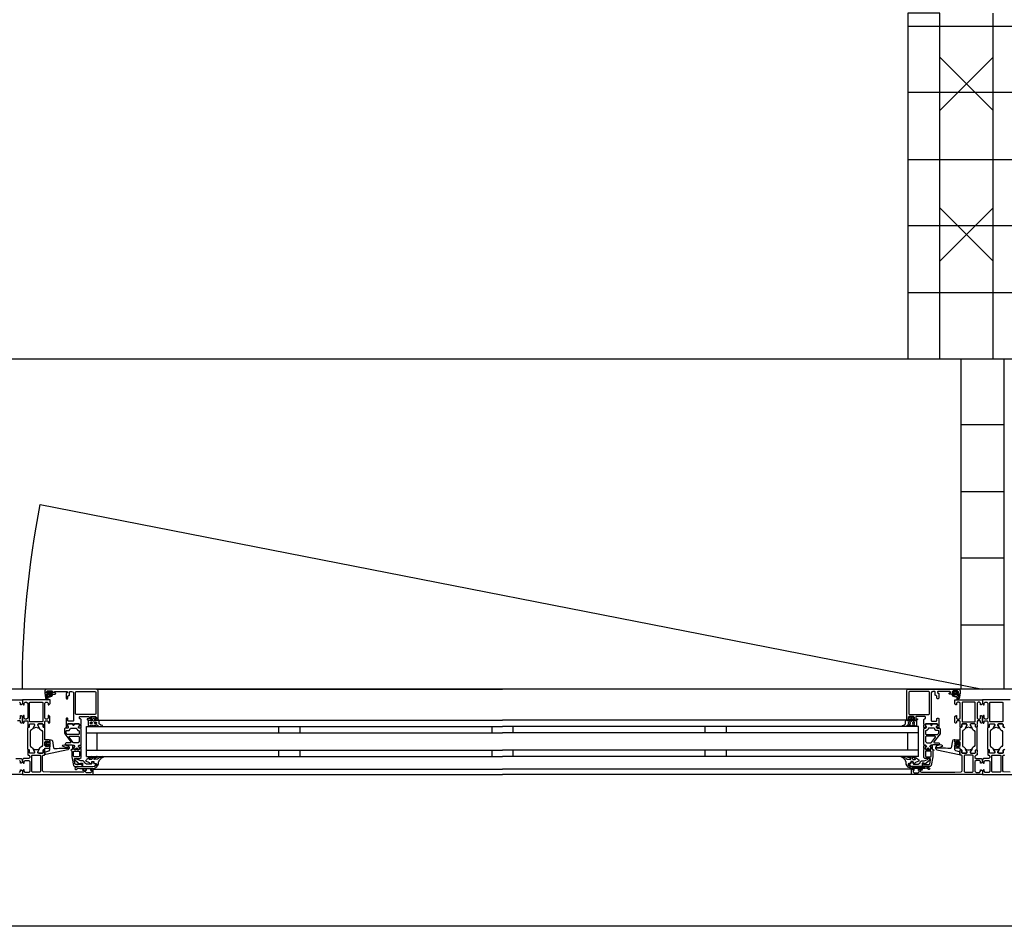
# Model space of a CAD drawing. Header units: millimetres. Extents: x -532 to 413144, y -532 to 654275.
# Tile 16 of 210: x 17097 to 18020, y 12328 to 13178. Entities that reach past the tile are written whole.
import ezdxf

# ---------------------------------------------------------------- set-up
doc = ezdxf.new("R2010")
doc.units = ezdxf.units.MM
doc.header["$LTSCALE"] = 100
for name, color, linetype in [('A-0216-WAND-BU-ISO', 7, 'Continuous'), ('A-0220-WAND-BI', 7, 'Continuous'), ('A-0310-KOZIJN-BU', 7, 'Continuous'), ('A-0410-AFWERKING-GEVEL', 7, 'Continuous'), ('A-1130-TEKST+MAAT-BE', 7, 'Continuous'), ('A-1140-TEKST+MAAT-WE', 7, 'Continuous'), ('BL313---_BUDEUR', 1, 'Continuous')]:
    doc.layers.add(name, color=color, linetype=linetype)

msp = doc.modelspace()

# ---------------------------------------------------------------- linework, layer by layer
at = {"layer": 'A-0216-WAND-BU-ISO'}
for p, q in [((17960, 13142.84375), (18010, 13092.84375)), ((17960, 13092.875), (18010, 13142.84375)), ((17960, 13001.4375), (18009.96875, 12951.4375)), ((17960, 12951.4375), (18010, 13001.4375))]:
    msp.add_line(p, q, dxfattribs=at)
at = {"layer": 'A-0216-WAND-BU-ISO', "ltscale": 10}
for points in [[(17960, 12860), (17960, 13184)], [(18010, 12860), (18010, 13184)]]:
    msp.add_lwpolyline(points, dxfattribs=at)
at = {"layer": 'A-0220-WAND-BI'}
for p, q in [((18020, 12798), (17980, 12798)), ((18020, 12735), (17980, 12735)), ((18020, 12673), (17980, 12673)), ((18020, 12610), (17980, 12610))]:
    msp.add_line(p, q, dxfattribs=at)
at = {"layer": 'A-0220-WAND-BI', "ltscale": 10}
for points in [[(17980, 12550), (17980, 12860)], [(17980, 12860), (18020, 12860)], [(18020, 12860), (18020, 12550)], [(18020, 12550), (17980, 12550)]]:
    msp.add_lwpolyline(points, dxfattribs=at)
at = {"layer": 'A-0310-KOZIJN-BU'}
for p, q in [((17340, 12515), (17340, 12509)), ((17360, 12515), (17360, 12509)), ((17540, 12515), (17540, 12509)), ((17560, 12509), (17560, 12515)), ((17740, 12509), (17740, 12515)), ((17760, 12509), (17760, 12515)), ((17340, 12493), (17340, 12487)), ((17360, 12493), (17360, 12487)), ((17540, 12493), (17540, 12487)), ((17560, 12487), (17560, 12493)), ((17740, 12487), (17740, 12493)), ((17760, 12487), (17760, 12493))]:
    msp.add_line(p, q, dxfattribs=at)
at = {"layer": 'A-0310-KOZIJN-BU', "ltscale": 10}
for points in [[(17171, 12521.5), (17171, 12548.5), (17170.5, 12549.6875), (17169.5, 12550), (17122.5, 12550), (17121.25, 12549.4375), (17121, 12548.5), (17121, 12545.5), (17123, 12545.5), (17123.5, 12546), (17123.5, 12546.5), (17122.5, 12546.5), (17122.5, 12547.5), (17123.5, 12548.5), (17127.5, 12548.5), (17128.5, 12547.5), (17128.5, 12546.5), (17127.5, 12546.5), (17127.5, 12546), (17128, 12545.5), (17130.75, 12545.5), (17131.125, 12545.65625), (17131.25, 12546), (17131.125, 12546.34375), (17130.75, 12546.5), (17130.5, 12546.5), (17130.125, 12546.65625), (17130, 12547), (17130, 12547.5), (17130.5, 12548), (17141.75, 12548), (17142.25, 12547.5), (17142.25, 12547), (17141, 12546), (17141, 12541.5), (17141.5, 12541), (17142.25, 12541), (17142.75, 12541.5), (17142.75, 12543.5), (17143.25, 12544), (17143.75, 12544), (17144.25, 12544.5), (17144.25, 12547.5), (17144.75, 12548), (17146.5, 12548), (17147.5, 12547.4375), (17148, 12546.5), (17148, 12520.5), (17147.5, 12520), (17143.25, 12520), (17142.75, 12520.5), (17142.75, 12522.5), (17142.25, 12523), (17141.5, 12523), (17141, 12522.5), (17141, 12517.5), (17141, 12517.3125), (17141, 12516.6875), (17141, 12516.5), (17141, 12514.03125), (17141, 12513.6875), (17141.25, 12513.6875), (17142.5, 12513.875), (17143, 12514), (17143.25, 12514.5), (17143, 12514.9375), (17142.25, 12515.375), (17142.25, 12515.71875), (17142.25, 12517.3125), (17142.5, 12517.5), (17153.25, 12517.5), (17153.5, 12517.3125), (17153.5, 12515.71875), (17153.5, 12515.375), (17152.75, 12515.03125), (17152.5, 12514.5), (17152.75, 12514), (17153.25, 12513.875), (17154.5, 12513.6875), (17154.75, 12513.78125), (17155, 12514.03125), (17155, 12516.5), (17154.75, 12516.6875), (17154.75, 12517.3125), (17155, 12517.5), (17155, 12521.6875), (17154.5, 12522.1875), (17154, 12522.1875), (17153.5, 12522.6875), (17153.5, 12524), (17154, 12524.5), (17162, 12524.5), (17162.5, 12524), (17162.5, 12522.6875), (17162, 12522.1875), (17160.75, 12522.1875), (17160.75, 12521.5), (17161.25, 12521), (17164, 12521), (17164.5, 12521.5), (17164.5, 12522), (17163.75, 12522), (17163.75, 12523.5), (17164.5, 12524.5), (17168.5, 12524.5), (17169.5, 12523.5), (17169.5, 12522), (17168.5, 12522), (17168.5, 12521.5), (17169, 12521), (17170.5, 12521), (17171, 12521.5)], [(17124, 12544.59375), (17124, 12545.125), (17124.125, 12545.1875), (17126.75, 12545.1875), (17126.875, 12545.125), (17126.875, 12544.375), (17126.75, 12544.1875), (17122.5, 12542.59375), (17122.375, 12542.625), (17122.375, 12542.6875), (17122.125, 12543.875), (17122.25, 12544.09375), (17123.5, 12544.09375), (17124, 12544.59375)], [(17124.25, 12546.3125), (17124.25, 12547.09375), (17124.375, 12547.3125), (17126.625, 12547.3125), (17126.875, 12547.125), (17126.875, 12546.3125), (17126.5, 12545.90625), (17124.625, 12545.90625), (17124.25, 12546.3125)], [(17169.5, 12550), (17550, 12550)], [(17930.5, 12550), (17550, 12550)], [(17929, 12521.5), (17929, 12548.5), (17929.5, 12549.6875), (17930.5, 12550), (17977.5, 12550), (17978.75, 12549.4375), (17979, 12548.5), (17979, 12545.5), (17977, 12545.5), (17976.5, 12546), (17976.5, 12546.5), (17977.5, 12546.5), (17977.5, 12547.5), (17976.5, 12548.5), (17972.5, 12548.5), (17971.5, 12547.5), (17971.5, 12546.5), (17972.5, 12546.5), (17972.5, 12546), (17972, 12545.5), (17969.25, 12545.5), (17968.875, 12545.65625), (17968.75, 12546), (17968.875, 12546.34375), (17969.25, 12546.5), (17969.5, 12546.5), (17969.875, 12546.65625), (17970, 12547), (17970, 12547.5), (17969.5, 12548), (17958.25, 12548), (17957.75, 12547.5), (17957.75, 12547), (17959, 12546), (17959, 12541.5), (17958.5, 12541), (17957.75, 12541), (17957.25, 12541.5), (17957.25, 12543.5), (17956.75, 12544), (17956.25, 12544), (17955.75, 12544.5), (17955.75, 12547.5), (17955.25, 12548), (17953.5, 12548), (17952.5, 12547.4375), (17952, 12546.5), (17952, 12520.5), (17952.5, 12520), (17956.75, 12520), (17957.25, 12520.5), (17957.25, 12522.5), (17957.75, 12523), (17958.5, 12523), (17959, 12522.5), (17959, 12517.5), (17959, 12517.3125), (17959, 12516.6875), (17959, 12516.5), (17959, 12514.03125), (17959, 12513.6875), (17958.75, 12513.6875), (17957.5, 12513.875), (17957, 12514), (17956.75, 12514.5), (17957, 12514.9375), (17957.75, 12515.375), (17957.75, 12515.71875), (17957.75, 12517.3125), (17957.5, 12517.5), (17946.75, 12517.5), (17946.5, 12517.3125), (17946.5, 12515.71875), (17946.5, 12515.375), (17947.25, 12515.03125), (17947.5, 12514.5), (17947.25, 12514), (17946.75, 12513.875), (17945.5, 12513.6875), (17945.25, 12513.78125), (17945, 12514.03125), (17945, 12516.5), (17945.25, 12516.6875), (17945.25, 12517.3125), (17945, 12517.5), (17945, 12521.6875), (17945.5, 12522.1875), (17946, 12522.1875), (17946.5, 12522.6875), (17946.5, 12524), (17946, 12524.5), (17938, 12524.5), (17937.5, 12524), (17937.5, 12522.6875), (17938, 12522.1875), (17939.25, 12522.1875), (17939.25, 12521.5), (17938.75, 12521), (17936, 12521), (17935.5, 12521.5), (17935.5, 12522), (17936.25, 12522), (17936.25, 12523.5), (17935.5, 12524.5), (17931.5, 12524.5), (17930.5, 12523.5), (17930.5, 12522), (17931.5, 12522), (17931.5, 12521.5), (17931, 12521), (17929.5, 12521), (17929, 12521.5)], [(17975.75, 12546.3125), (17975.75, 12547.09375), (17975.625, 12547.3125), (17973.375, 12547.3125), (17973.125, 12547.125), (17973.125, 12546.3125), (17973.5, 12545.90625), (17975.375, 12545.90625), (17975.75, 12546.3125)], [(17976, 12544.59375), (17976, 12545.125), (17975.875, 12545.1875), (17973.25, 12545.1875), (17973.125, 12545.125), (17973.125, 12544.375), (17973.25, 12544.1875), (17977.5, 12542.59375), (17977.625, 12542.625), (17977.625, 12542.6875), (17977.875, 12543.875), (17977.75, 12544.09375), (17976.5, 12544.09375), (17976, 12544.59375)], [(17074, 12540), (17100, 12540), (17100, 12536.59375), (17098.90625, 12535.5), (17098.3125, 12535.5), (17098.3125, 12537), (17097.3125, 12538)], [(18026, 12540), (18000, 12540), (18000, 12536.59375), (18001.09375, 12535.5), (18001.6875, 12535.5), (18001.6875, 12537), (18002.6875, 12538), (18004, 12538), (18005, 12537), (18005, 12531), (18005, 12530), (18005, 12523), (18004, 12522), (18002.6875, 12522), (18001.6875, 12523), (18001.6875, 12525.5), (18001.1875, 12525.5), (18000.1875, 12524.5), (18000.1875, 12518.8125), (18000.6875, 12518.3125), (18001.1875, 12518.3125), (18001.6875, 12518.8125), (18001.6875, 12519.8125), (18002.1875, 12520.3125), (18004.5, 12520.3125), (18005, 12519.8125), (18005, 12517.5), (18005.1875, 12516.78125), (18005, 12516.5), (18005, 12514.59375), (18005.28125, 12514.3125), (18006.28125, 12514.3125), (18006.59375, 12514.59375), (18006.59375, 12517), (18007.09375, 12517.5), (18011, 12517.5), (18011.5, 12517), (18011.5, 12516.3125), (18010.0625, 12513.90625), (18010.0625, 12513.84375), (18010.0625, 12513.78125), (18010.1875, 12513.6875), (18011.375, 12513.9375), (18013, 12514.40625), (18014.5625, 12513.9375), (18015.6875, 12513.71875), (18015.875, 12513.90625), (18014.5, 12516.3125), (18014.5, 12517), (18015, 12517.5), (18018.875, 12517.5), (18019.375, 12517), (18019.375, 12514.59375), (18019.625, 12514.3125), (18020.625, 12514.3125)], [(17097.3125, 12522), (17098.3125, 12523), (17098.3125, 12525.5), (17098.8125, 12525.5), (17099.8125, 12524.5), (17099.8125, 12518.8125), (17099.3125, 12518.3125), (17098.8125, 12518.3125), (17098.3125, 12518.8125), (17098.3125, 12519.8125), (17097.8125, 12520.3125), (17095.5, 12520.3125)], [(17145.5, 12500.625), (17145.5, 12500.125), (17145, 12499.84375), (17141, 12499.84375), (17140, 12498.84375), (17141, 12497.84375), (17146.5, 12497.84375), (17147, 12497.5625), (17148.5, 12497.5625), (17149, 12497.0625), (17149, 12496.1875), (17148.25, 12495.4375), (17148.25, 12494.0625), (17148.75, 12493.5625), (17150, 12493.5625), (17150.25, 12493.625), (17150.25, 12493.84375), (17150.25, 12494.3125), (17150.5, 12494.75), (17151, 12494.90625), (17151.25, 12494.75), (17151.5, 12494.3125), (17151.5, 12493.8125), (17151.5, 12493.625), (17151.75, 12493.5625), (17153, 12493.5625), (17153.5, 12494.0625), (17153.5, 12495.4375), (17152.75, 12496.1875), (17152.75, 12497.0625), (17153.25, 12497.5625), (17154.5, 12497.5625), (17155, 12498.0625), (17155, 12512.9375), (17154.5, 12513.4375), (17153.25, 12513.4375), (17152.75, 12513.9375), (17152.75, 12514.8125), (17153.5, 12515.59375), (17153.5, 12516.9375), (17153, 12517.4375), (17148.75, 12517.4375), (17148.5, 12517.3125), (17148.5, 12517), (17148.5, 12516.6875), (17148.25, 12516.3125), (17148, 12516.09375), (17147.5, 12516.3125), (17147.25, 12516.6875), (17147.25, 12517), (17147.25, 12517.3125), (17147, 12517.4375), (17142.75, 12517.4375), (17142.25, 12516.9375), (17142.25, 12515.59375), (17143, 12514.8125), (17143, 12513.9375), (17142.5, 12513.4375), (17140, 12513.4375), (17139.5, 12512.9375), (17139.5, 12509.09375), (17139.75, 12508.09375), (17145.5, 12500.625)], [(17171.5, 12521), (17550, 12521)], [(17928.5, 12521), (17550, 12521)], [(17954.5, 12500.625), (17954.5, 12500.125), (17955, 12499.84375), (17959, 12499.84375), (17960, 12498.84375), (17959, 12497.84375), (17953.5, 12497.84375), (17953, 12497.5625), (17951.5, 12497.5625), (17951, 12497.0625), (17951, 12496.1875), (17951.75, 12495.4375), (17951.75, 12494.0625), (17951.25, 12493.5625), (17950, 12493.5625), (17949.75, 12493.625), (17949.75, 12493.84375), (17949.75, 12494.3125), (17949.5, 12494.75), (17949, 12494.90625), (17948.75, 12494.75), (17948.5, 12494.3125), (17948.5, 12493.8125), (17948.5, 12493.625), (17948.25, 12493.5625), (17947, 12493.5625), (17946.5, 12494.0625), (17946.5, 12495.4375), (17947.25, 12496.1875), (17947.25, 12497.0625), (17946.75, 12497.5625), (17945.5, 12497.5625), (17945, 12498.0625), (17945, 12512.9375), (17945.5, 12513.4375), (17946.75, 12513.4375), (17947.25, 12513.9375), (17947.25, 12514.8125), (17946.5, 12515.59375), (17946.5, 12516.9375), (17947, 12517.4375), (17951.25, 12517.4375), (17951.5, 12517.3125), (17951.5, 12517), (17951.5, 12516.6875), (17951.75, 12516.3125), (17952, 12516.09375), (17952.5, 12516.3125), (17952.75, 12516.6875), (17952.75, 12517), (17952.75, 12517.3125), (17953, 12517.4375), (17957.25, 12517.4375), (17957.75, 12516.9375), (17957.75, 12515.59375), (17957, 12514.8125), (17957, 12513.9375), (17957.5, 12513.4375), (17960, 12513.4375), (17960.5, 12512.9375), (17960.5, 12509.09375), (17960.25, 12508.09375), (17954.5, 12500.625)], [(18021, 12513.8125), (18020.5, 12514.3125), (18019.625, 12514.3125), (18019.375, 12514.59375), (18019.375, 12517), (18018.875, 12517.5), (18015.3125, 12517.5), (18014.5, 12516.78125), (18014.625, 12515.96875), (18016.5, 12512.5625), (18017.25, 12511.78125), (18018.25, 12511.25), (18018.75, 12510.375), (18018.75, 12497.125), (18018.25, 12496.25), (18017.25, 12495.71875), (18016.5, 12494.9375), (18014.625, 12491.53125), (18014.625, 12490.4375), (18015.3125, 12490), (18018.875, 12490), (18019.375, 12490.5), (18019.375, 12492.90625), (18019.625, 12493.1875), (18020.5, 12493.1875), (18021, 12493.6875)], [(17160, 12515), (17550, 12515)], [(17160, 12487), (17160, 12515)], [(17160, 12509), (17550, 12509)], [(17170, 12493), (17170, 12509)], [(17940, 12515), (17550, 12515)], [(17940, 12509), (17550, 12509)], [(17930, 12493), (17930, 12509)], [(17940, 12487), (17940, 12515)], [(17130.5, 12494.3125), (17132.5, 12494.53125), (17134.5, 12494.6875), (17136.5, 12494.78125), (17138.5, 12494.8125), (17140.5, 12494.75), (17142.5, 12494.625), (17142.75, 12494.71875), (17143, 12495.03125), (17142.75, 12495.34375), (17140.75, 12495.28125), (17137.5, 12496.6875), (17137.25, 12497.03125), (17137.75, 12497.375), (17138, 12497.59375), (17139.5, 12497.71875), (17143, 12496.9375), (17144, 12495.4375), (17144, 12494.34375), (17142.75, 12493.3125), (17121.875, 12488.6875), (17121.375, 12488.78125), (17121.25, 12489.15625), (17121.25, 12490.6875), (17121.625, 12491.1875), (17125, 12492.09375), (17125.75, 12493.0625), (17125.75, 12496.3125), (17126.25, 12496.8125), (17125.75, 12497.3125), (17123.875, 12497.3125), (17123.875, 12496.59375), (17123.75, 12496.34375), (17123.375, 12496.34375), (17121.625, 12497.9375), (17121.25, 12498.6875), (17121.625, 12499.46875), (17123.375, 12501.0625), (17123.75, 12501.0625), (17123.875, 12500.8125), (17123.875, 12500.09375), (17125.75, 12500.09375), (17126.25, 12500.59375), (17125.75, 12501.09375), (17125.75, 12502.6875), (17126.625, 12502.6875), (17127.625, 12502.34375), (17128.125, 12501.46875), (17129.25, 12495.09375), (17129.75, 12494.4375), (17130.5, 12494.3125)], [(17125.625, 12498.09375), (17126.25, 12498.6875), (17125.625, 12499.3125), (17122.875, 12499.3125), (17122.25, 12498.6875), (17122.875, 12498.09375), (17125.625, 12498.09375)], [(17152.75, 12505.84375), (17153.25, 12505.34375), (17153.25, 12500.84375), (17152.25, 12499.84375), (17148.25, 12499.84375), (17147.75, 12500.03125), (17144, 12505.03125), (17144, 12505.5625), (17144.5, 12505.84375), (17152.75, 12505.84375)], [(17947.25, 12505.84375), (17946.75, 12505.34375), (17946.75, 12500.84375), (17947.75, 12499.84375), (17951.75, 12499.84375), (17952.25, 12500.03125), (17956, 12505.03125), (17956, 12505.5625), (17955.5, 12505.84375), (17947.25, 12505.84375)], [(17969.5, 12494.3125), (17967.5, 12494.53125), (17965.5, 12494.6875), (17963.5, 12494.78125), (17961.5, 12494.8125), (17959.5, 12494.75), (17957.5, 12494.625), (17957.25, 12494.71875), (17957, 12495.03125), (17957.25, 12495.34375), (17959.25, 12495.28125), (17962.5, 12496.6875), (17962.75, 12497.03125), (17962.25, 12497.375), (17962, 12497.59375), (17960.5, 12497.71875), (17957, 12496.9375), (17956, 12495.4375), (17956, 12494.34375), (17957.25, 12493.3125), (17978.125, 12488.6875), (17978.625, 12488.78125), (17978.75, 12489.15625), (17978.75, 12490.6875), (17978.375, 12491.1875), (17975, 12492.09375), (17974.25, 12493.0625), (17974.25, 12496.3125), (17973.75, 12496.8125), (17974.25, 12497.3125), (17976.125, 12497.3125), (17976.125, 12496.59375), (17976.25, 12496.34375), (17976.625, 12496.34375), (17978.375, 12497.9375), (17978.75, 12498.6875), (17978.375, 12499.46875), (17976.625, 12501.0625), (17976.25, 12501.0625), (17976.125, 12500.8125), (17976.125, 12500.09375), (17974.25, 12500.09375), (17973.75, 12500.59375), (17974.25, 12501.09375), (17974.25, 12502.6875), (17973.375, 12502.6875), (17972.375, 12502.34375), (17971.875, 12501.46875), (17970.75, 12495.09375), (17970.25, 12494.4375), (17969.5, 12494.3125)], [(17974.375, 12498.09375), (17973.75, 12498.6875), (17974.375, 12499.3125), (17977.125, 12499.3125), (17977.75, 12498.6875), (17977.125, 12498.09375), (17974.375, 12498.09375)], [(17156, 12477.5), (17156, 12480.3125), (17155, 12480.3125), (17155, 12479.3125), (17150.25, 12479.3125), (17149.25, 12480.125), (17148.75, 12483.34375), (17148.75, 12484.59375), (17149.25, 12485.09375), (17154, 12485.09375), (17155, 12486.09375), (17155, 12493.5), (17154.75, 12493.6875), (17154.75, 12494.3125), (17155, 12494.5), (17155, 12496.96875), (17154.75, 12497.21875), (17154.5, 12497.3125), (17153.25, 12497.125), (17152.75, 12497), (17152.5, 12496.5), (17152.75, 12495.96875), (17153.5, 12495.625), (17153.5, 12495.28125), (17153.5, 12493.6875), (17153.25, 12493.5), (17148.5, 12493.5), (17148.25, 12493.59375), (17148.25, 12493.6875), (17148.25, 12495.28125), (17148.25, 12495.625), (17149, 12496.09375), (17149.25, 12496.5), (17149, 12496.90625), (17148.5, 12497.125), (17147.25, 12497.3125), (17147, 12497.21875), (17147, 12496.96875), (17147, 12494.5), (17147, 12494.3125), (17147, 12493.6875), (17147, 12493.5), (17146, 12493.5), (17145.5, 12492.90625), (17146, 12492.3125), (17146.5, 12492.3125), (17146.5, 12486.59375), (17148, 12478.34375), (17149, 12477.5), (17156, 12477.5)], [(17160, 12493), (17550, 12493)], [(17940, 12493), (17550, 12493)], [(17944, 12477.5), (17944, 12480.3125), (17945, 12480.3125), (17945, 12479.3125), (17949.75, 12479.3125), (17950.75, 12480.125), (17951.25, 12483.34375), (17951.25, 12484.59375), (17950.75, 12485.09375), (17946, 12485.09375), (17945, 12486.09375), (17945, 12493.5), (17945.25, 12493.6875), (17945.25, 12494.3125), (17945, 12494.5), (17945, 12496.96875), (17945.25, 12497.21875), (17945.5, 12497.3125), (17946.75, 12497.125), (17947.25, 12497), (17947.5, 12496.5), (17947.25, 12495.96875), (17946.5, 12495.625), (17946.5, 12495.28125), (17946.5, 12493.6875), (17946.75, 12493.5), (17951.5, 12493.5), (17951.75, 12493.59375), (17951.75, 12493.6875), (17951.75, 12495.28125), (17951.75, 12495.625), (17951, 12496.09375), (17950.75, 12496.5), (17951, 12496.90625), (17951.5, 12497.125), (17952.75, 12497.3125), (17953, 12497.21875), (17953, 12496.96875), (17953, 12494.5), (17953, 12494.3125), (17953, 12493.6875), (17953, 12493.5), (17954, 12493.5), (17954.5, 12492.90625), (17954, 12492.3125), (17953.5, 12492.3125), (17953.5, 12486.59375), (17952, 12478.34375), (17951, 12477.5), (17944, 12477.5)], [(18020.625, 12493.1875), (18019.625, 12493.1875), (18019.375, 12492.90625), (18019.375, 12490.5), (18018.875, 12490), (18015, 12490), (18014.5, 12490.5), (18014.5, 12491.1875), (18015.875, 12493.59375), (18015.875, 12493.6875), (18015.8125, 12493.78125), (18015.75, 12493.8125), (18013.875, 12493.28125), (18013, 12493.09375), (18012.0625, 12493.28125), (18010.25, 12493.78125), (18010.125, 12493.78125), (18010.0625, 12493.6875), (18010.0625, 12493.59375), (18011.5, 12491.1875), (18011.5, 12490.5), (18011, 12490), (18007.09375, 12490), (18006.59375, 12490.5), (18006.59375, 12492.90625), (18006.28125, 12493.1875), (18005.28125, 12493.1875), (18005, 12492.90625), (18005, 12491), (18005.1875, 12490.28125), (18005, 12490), (18005, 12488.5), (18005.5, 12488), (18006, 12488), (18007, 12487), (18007, 12486), (18006, 12485), (18001.1875, 12485), (18000.1875, 12484), (18000.1875, 12481.6875), (18001.1875, 12480.6875), (18001.6875, 12480.6875), (18001.6875, 12482.1875), (18002.6875, 12483.1875), (18006, 12483.1875), (18007, 12482.1875), (18007, 12473), (18006, 12472), (18002.6875, 12472), (18001.6875, 12473), (18001.6875, 12474.5), (18001.09375, 12474.5), (18000, 12473.40625), (18000, 12470), (18066, 12470)], [(18026, 12472.1875), (18019.875, 12472.4375), (18019, 12473.4375), (18019, 12487.5), (18019.5, 12488), (18020.5, 12488), (18021, 12488.5)], [(17094, 12485), (17098.8125, 12485), (17099.8125, 12484), (17099.8125, 12481.6875), (17098.8125, 12480.6875), (17098.3125, 12480.6875), (17098.3125, 12482.1875), (17097.3125, 12483.1875)], [(17117.125, 12472.6875), (17116.625, 12472.1875), (17109.25, 12472.1875), (17108.75, 12472.6875), (17108.75, 12487.6875), (17109.25, 12488.1875), (17116.625, 12488.1875), (17117.125, 12487.6875), (17117.125, 12472.6875)], [(17160, 12487), (17550, 12487)], [(17940, 12487), (17550, 12487)], [(17982.875, 12472.6875), (17983.375, 12472.1875), (17990.75, 12472.1875), (17991.25, 12472.6875), (17991.25, 12487.6875), (17990.75, 12488.1875), (17983.375, 12488.1875), (17982.875, 12487.6875), (17982.875, 12472.6875)], [(18017.125, 12472.6875), (18016.625, 12472.1875), (18009.25, 12472.1875), (18008.75, 12472.6875), (18008.75, 12487.6875), (18009.25, 12488.1875), (18016.625, 12488.1875), (18017.125, 12487.6875), (18017.125, 12472.6875)], [(17097.3125, 12472), (17098.3125, 12473), (17098.3125, 12474.5), (17098.90625, 12474.5), (17100, 12473.40625), (17100, 12470), (17034, 12470)], [(17166, 12475), (17550, 12475)], [(17166, 12470), (17550, 12470)], [(17934, 12475), (17550, 12475)], [(17934, 12470), (17550, 12470)], [(18900, 12327.625), (14400, 12327.625)]]:
    msp.add_lwpolyline(points, dxfattribs=at)
for points in [[(17123.625, 12546.625), (17123.75, 12546.46875), (17123.75, 12545.34375), (17123.625, 12545.1875), (17121.75, 12545.1875), (17121.375, 12544.96875), (17121.25, 12544.5), (17121.75, 12541.28125), (17123.25, 12540.1875), (17124.125, 12540.46875), (17124.25, 12540.78125), (17124.125, 12541.09375), (17123.875, 12541.1875), (17123.25, 12541), (17122.75, 12541.21875), (17122.5, 12541.6875), (17122.625, 12541.75), (17122.625, 12541.84375), (17127.75, 12543.5625), (17128.5, 12544.9375), (17128.125, 12545.1875), (17127.25, 12545.1875), (17127.125, 12545.34375), (17127.125, 12546.4375), (17127.25, 12546.625), (17128.125, 12546.78125), (17128.25, 12546.875), (17128.125, 12547.09375), (17127.375, 12547.8125), (17126.75, 12548.09375), (17124.25, 12548.09375), (17123.625, 12547.875), (17122.75, 12547.1875), (17122.625, 12547), (17122.75, 12546.84375)], [(17150.25, 12526.3125), (17149.75, 12526.8125), (17149.75, 12547.3125), (17150.25, 12547.8125), (17168.5, 12547.8125), (17169, 12547.3125), (17169, 12526.8125), (17168.5, 12526.3125)], [(17949.75, 12526.3125), (17950.25, 12526.8125), (17950.25, 12547.3125), (17949.75, 12547.8125), (17931.5, 12547.8125), (17931, 12547.3125), (17931, 12526.8125), (17931.5, 12526.3125)], [(17976.375, 12546.625), (17976.25, 12546.46875), (17976.25, 12545.34375), (17976.375, 12545.1875), (17978.25, 12545.1875), (17978.625, 12544.96875), (17978.75, 12544.5), (17978.25, 12541.28125), (17976.75, 12540.1875), (17975.875, 12540.46875), (17975.75, 12540.78125), (17975.875, 12541.09375), (17976.125, 12541.1875), (17976.75, 12541), (17977.25, 12541.21875), (17977.5, 12541.6875), (17977.375, 12541.75), (17977.375, 12541.84375), (17972.25, 12543.5625), (17971.5, 12544.9375), (17971.875, 12545.1875), (17972.75, 12545.1875), (17972.875, 12545.34375), (17972.875, 12546.4375), (17972.75, 12546.625), (17971.875, 12546.78125), (17971.75, 12546.875), (17971.875, 12547.09375), (17972.625, 12547.8125), (17973.25, 12548.09375), (17975.75, 12548.09375), (17976.375, 12547.875), (17977.25, 12547.1875), (17977.375, 12547), (17977.25, 12546.84375)], [(17121, 12517.5), (17121, 12519.8125), (17121.5, 12520.3125), (17123.75, 12520.3125), (17124.25, 12519.8125), (17124.25, 12518.8125), (17124.75, 12518.3125), (17125.25, 12518.3125), (17125.75, 12518.8125), (17125.75, 12524.5), (17124.75, 12525.5), (17124.25, 12525.5), (17124.25, 12523), (17123.25, 12522), (17122, 12522), (17121, 12523), (17121, 12530), (17121, 12531), (17121, 12537), (17122, 12538), (17123.25, 12538), (17124.25, 12537), (17124.25, 12535.5), (17124.875, 12535.5), (17126, 12536.59375), (17126, 12540), (17100, 12540), (17100, 12536.59375), (17101.09375, 12535.5), (17101.6875, 12535.5), (17101.6875, 12537), (17102.6875, 12538), (17104, 12538), (17105, 12537), (17105, 12531), (17105, 12530), (17105, 12523), (17104, 12522), (17102.6875, 12522), (17101.6875, 12523), (17101.6875, 12525.5), (17101.1875, 12525.5), (17100.1875, 12524.5), (17100.1875, 12518.8125), (17100.6875, 12518.3125), (17101.1875, 12518.3125), (17101.6875, 12518.8125), (17101.6875, 12519.8125), (17102.1875, 12520.3125), (17104.5, 12520.3125), (17105, 12519.8125), (17105, 12517.5), (17105.1875, 12516.78125), (17105, 12516.5), (17105, 12514.59375), (17105.28125, 12514.3125), (17106.28125, 12514.3125), (17106.59375, 12514.59375), (17106.59375, 12517), (17107.09375, 12517.5), (17111, 12517.5), (17111.5, 12517), (17111.5, 12516.3125), (17110.0625, 12513.90625), (17110.0625, 12513.84375), (17110.0625, 12513.78125), (17110.1875, 12513.6875), (17111.375, 12513.9375), (17113, 12514.40625), (17114.5625, 12513.9375), (17115.6875, 12513.71875), (17115.875, 12513.90625), (17114.5, 12516.3125), (17114.5, 12517), (17115, 12517.5), (17118.875, 12517.5), (17119.375, 12517), (17119.375, 12514.59375), (17119.625, 12514.3125), (17120.625, 12514.3125), (17121, 12514.59375), (17121, 12516.5), (17120.75, 12517.21875)], [(17118.625, 12519.3125), (17107.28125, 12519.3125), (17106.78125, 12519.8125), (17106.78125, 12537.5), (17107.28125, 12538), (17118.625, 12538), (17119.125, 12537.5), (17119.125, 12519.8125)], [(17979, 12517.5), (17979, 12519.8125), (17978.5, 12520.3125), (17976.25, 12520.3125), (17975.75, 12519.8125), (17975.75, 12518.8125), (17975.25, 12518.3125), (17974.75, 12518.3125), (17974.25, 12518.8125), (17974.25, 12524.5), (17975.25, 12525.5), (17975.75, 12525.5), (17975.75, 12523), (17976.75, 12522), (17978, 12522), (17979, 12523), (17979, 12530), (17979, 12531), (17979, 12537), (17978, 12538), (17976.75, 12538), (17975.75, 12537), (17975.75, 12535.5), (17975.125, 12535.5), (17974, 12536.59375), (17974, 12540), (18000, 12540), (18000, 12536.59375), (17998.90625, 12535.5), (17998.3125, 12535.5), (17998.3125, 12537), (17997.3125, 12538), (17996, 12538), (17995, 12537), (17995, 12531), (17995, 12530), (17995, 12523), (17996, 12522), (17997.3125, 12522), (17998.3125, 12523), (17998.3125, 12525.5), (17998.8125, 12525.5), (17999.8125, 12524.5), (17999.8125, 12518.8125), (17999.3125, 12518.3125), (17998.8125, 12518.3125), (17998.3125, 12518.8125), (17998.3125, 12519.8125), (17997.8125, 12520.3125), (17995.5, 12520.3125), (17995, 12519.8125), (17995, 12517.5), (17994.8125, 12516.78125), (17995, 12516.5), (17995, 12514.59375), (17994.71875, 12514.3125), (17993.71875, 12514.3125), (17993.40625, 12514.59375), (17993.40625, 12517), (17992.90625, 12517.5), (17989, 12517.5), (17988.5, 12517), (17988.5, 12516.3125), (17989.9375, 12513.90625), (17989.9375, 12513.84375), (17989.9375, 12513.78125), (17989.8125, 12513.6875), (17988.625, 12513.9375), (17987, 12514.40625), (17985.4375, 12513.9375), (17984.3125, 12513.71875), (17984.125, 12513.90625), (17985.5, 12516.3125), (17985.5, 12517), (17985, 12517.5), (17981.125, 12517.5), (17980.625, 12517), (17980.625, 12514.59375), (17980.375, 12514.3125), (17979.375, 12514.3125), (17979, 12514.59375), (17979, 12516.5), (17979.25, 12517.21875)], [(17981.375, 12519.3125), (17992.71875, 12519.3125), (17993.21875, 12519.8125), (17993.21875, 12537.5), (17992.71875, 12538), (17981.375, 12538), (17980.875, 12537.5), (17980.875, 12519.8125)], [(18018.625, 12519.3125), (18007.28125, 12519.3125), (18006.78125, 12519.8125), (18006.78125, 12537.5), (18007.28125, 12538), (18018.625, 12538), (18019.125, 12537.5), (18019.125, 12519.8125)], [(17106.28125, 12514.3125), (17106.59375, 12514.59375), (17106.59375, 12517), (17107.09375, 12517.5), (17110.625, 12517.5), (17111.4375, 12516.78125), (17111.3125, 12515.96875), (17109.375, 12512.5625), (17108.625, 12511.78125), (17107.6875, 12511.25), (17107.1875, 12510.375), (17107.1875, 12497.125), (17107.6875, 12496.25), (17108.625, 12495.71875), (17109.375, 12494.9375), (17111.3125, 12491.53125), (17111.3125, 12490.4375), (17110.625, 12490), (17107.09375, 12490), (17106.59375, 12490.5), (17106.59375, 12492.90625), (17106.28125, 12493.1875), (17105.5, 12493.1875), (17105, 12493.6875), (17105, 12513.8125), (17105.5, 12514.3125)], [(17119.625, 12514.3125), (17119.375, 12514.59375), (17119.375, 12517), (17118.875, 12517.5), (17115.3125, 12517.5), (17114.5, 12516.78125), (17114.625, 12515.96875), (17116.5, 12512.5625), (17117.25, 12511.78125), (17118.25, 12511.25), (17118.75, 12510.375), (17118.75, 12497.125), (17118.25, 12496.25), (17117.25, 12495.71875), (17116.5, 12494.9375), (17114.625, 12491.53125), (17114.625, 12490.4375), (17115.3125, 12490), (17118.875, 12490), (17119.375, 12490.5), (17119.375, 12492.90625), (17119.625, 12493.1875), (17120.5, 12493.1875), (17121, 12493.6875), (17121, 12494.6875), (17125.25, 12494.6875), (17125.75, 12495.1875), (17125.75, 12496.03125), (17125, 12497), (17124.25, 12497.1875), (17124.25, 12496.1875), (17122, 12496.1875), (17121, 12497.1875), (17121, 12500.1875), (17122, 12501.1875), (17124.25, 12501.1875), (17124.25, 12500.1875), (17125, 12500.40625), (17125.75, 12501.375), (17125.75, 12502.1875), (17125.25, 12502.6875), (17121, 12502.6875), (17121, 12513.8125), (17120.5, 12514.3125)], [(17148, 12517.3125), (17148.25, 12517.1875), (17148.5, 12516.65625), (17148.25, 12516.28125), (17147.75, 12516.125), (17147.5, 12516.28125), (17147.25, 12516.65625), (17147.5, 12517.1875)], [(17172, 12520.1875), (17171.5, 12521.1875), (17171, 12521.59375), (17171, 12520.6875), (17169.5, 12520.6875), (17169, 12520.21875), (17168.5, 12520.21875), (17168.5, 12520.6875), (17168.5, 12522), (17168.5, 12522.3125), (17168.5, 12522.3125), (17169, 12522.53125), (17169, 12522.8125), (17168, 12523.84375), (17167.5, 12524), (17166, 12524), (17165.5, 12523.84375), (17164.5, 12522.8125), (17164.5, 12522.625), (17164.5, 12522.375), (17165, 12522.21875), (17165, 12522), (17165, 12520.6875), (17165, 12520.21875), (17164.5, 12520.21875), (17164, 12520.6875), (17162.25, 12520.6875), (17161.75, 12520.40625), (17161.75, 12516.40625), (17162.5, 12515.40625), (17162.75, 12515.1875), (17163.25, 12515.40625), (17163.5, 12516.1875), (17163.75, 12516.40625), (17164, 12516.1875), (17164.5, 12515.40625), (17164.5, 12515.1875), (17165, 12515.40625), (17165.5, 12516.1875), (17165.5, 12516.40625), (17166, 12516.1875), (17166.5, 12515.40625), (17166.5, 12515.1875), (17167, 12515.40625), (17167.5, 12516.1875), (17167.5, 12516.40625), (17168, 12516.1875), (17168.5, 12515.40625), (17168.5, 12515.1875), (17169, 12515.46875), (17169, 12516.3125), (17169.5, 12516.8125), (17171, 12515.6875), (17172, 12515.1875), (17175, 12515.1875), (17175, 12515.625), (17175, 12515.84375), (17175, 12516.0625), (17174, 12516.15625), (17173.5, 12516.28125), (17172, 12517.65625)], [(17164, 12519.1875), (17165, 12519.1875), (17165.5, 12518.6875), (17165.5, 12518.09375), (17165, 12517.59375), (17164, 12517.59375), (17163.75, 12518.09375), (17163.75, 12518.6875)], [(17166.5, 12520.1875), (17166, 12520.6875), (17166, 12522.3125), (17166.5, 12522.8125), (17167, 12522.8125), (17167.5, 12522.3125), (17167.5, 12520.6875), (17167, 12520.1875)], [(17168, 12519.1875), (17169, 12519.1875), (17169.5, 12518.6875), (17169.5, 12518.09375), (17169, 12517.59375), (17168, 12517.59375), (17167.5, 12518.09375), (17167.5, 12518.6875)], [(17928, 12520.1875), (17928.5, 12521.1875), (17929, 12521.59375), (17929, 12520.6875), (17930.5, 12520.6875), (17931, 12520.21875), (17931.5, 12520.21875), (17931.5, 12520.6875), (17931.5, 12522), (17931.5, 12522.3125), (17931.5, 12522.3125), (17931, 12522.53125), (17931, 12522.8125), (17932, 12523.84375), (17932.5, 12524), (17934, 12524), (17934.5, 12523.84375), (17935.5, 12522.8125), (17935.5, 12522.625), (17935.5, 12522.375), (17935, 12522.21875), (17935, 12522), (17935, 12520.6875), (17935, 12520.21875), (17935.5, 12520.21875), (17936, 12520.6875), (17937.75, 12520.6875), (17938.25, 12520.40625), (17938.25, 12516.40625), (17937.5, 12515.40625), (17937.25, 12515.1875), (17936.75, 12515.40625), (17936.5, 12516.1875), (17936.25, 12516.40625), (17936, 12516.1875), (17935.5, 12515.40625), (17935.5, 12515.1875), (17935, 12515.40625), (17934.5, 12516.1875), (17934.5, 12516.40625), (17934, 12516.1875), (17933.5, 12515.40625), (17933.5, 12515.1875), (17933, 12515.40625), (17932.5, 12516.1875), (17932.5, 12516.40625), (17932, 12516.1875), (17931.5, 12515.40625), (17931.5, 12515.1875), (17931, 12515.46875), (17931, 12516.3125), (17930.5, 12516.8125), (17929, 12515.6875), (17928, 12515.1875), (17925, 12515.1875), (17925, 12515.625), (17925, 12515.84375), (17925, 12516.0625), (17926, 12516.15625), (17926.5, 12516.28125), (17928, 12517.65625)], [(17932, 12519.1875), (17931, 12519.1875), (17930.5, 12518.6875), (17930.5, 12518.09375), (17931, 12517.59375), (17932, 12517.59375), (17932.5, 12518.09375), (17932.5, 12518.6875)], [(17933.5, 12520.1875), (17934, 12520.6875), (17934, 12522.3125), (17933.5, 12522.8125), (17933, 12522.8125), (17932.5, 12522.3125), (17932.5, 12520.6875), (17933, 12520.1875)], [(17936, 12519.1875), (17935, 12519.1875), (17934.5, 12518.6875), (17934.5, 12518.09375), (17935, 12517.59375), (17936, 12517.59375), (17936.25, 12518.09375), (17936.25, 12518.6875)], [(17952, 12517.3125), (17951.75, 12517.1875), (17951.5, 12516.65625), (17951.75, 12516.28125), (17952.25, 12516.125), (17952.5, 12516.28125), (17952.75, 12516.65625), (17952.5, 12517.1875)], [(17980.375, 12514.3125), (17980.625, 12514.59375), (17980.625, 12517), (17981.125, 12517.5), (17984.6875, 12517.5), (17985.5, 12516.78125), (17985.375, 12515.96875), (17983.5, 12512.5625), (17982.75, 12511.78125), (17981.75, 12511.25), (17981.25, 12510.375), (17981.25, 12497.125), (17981.75, 12496.25), (17982.75, 12495.71875), (17983.5, 12494.9375), (17985.375, 12491.53125), (17985.375, 12490.4375), (17984.6875, 12490), (17981.125, 12490), (17980.625, 12490.5), (17980.625, 12492.90625), (17980.375, 12493.1875), (17979.5, 12493.1875), (17979, 12493.6875), (17979, 12494.6875), (17974.75, 12494.6875), (17974.25, 12495.1875), (17974.25, 12496.03125), (17975, 12497), (17975.75, 12497.1875), (17975.75, 12496.1875), (17978, 12496.1875), (17979, 12497.1875), (17979, 12500.1875), (17978, 12501.1875), (17975.75, 12501.1875), (17975.75, 12500.1875), (17975, 12500.40625), (17974.25, 12501.375), (17974.25, 12502.1875), (17974.75, 12502.6875), (17979, 12502.6875), (17979, 12513.8125), (17979.5, 12514.3125)], [(17993.71875, 12514.3125), (17993.40625, 12514.59375), (17993.40625, 12517), (17992.90625, 12517.5), (17989.375, 12517.5), (17988.5625, 12516.78125), (17988.6875, 12515.96875), (17990.625, 12512.5625), (17991.375, 12511.78125), (17992.3125, 12511.25), (17992.8125, 12510.375), (17992.8125, 12497.125), (17992.3125, 12496.25), (17991.375, 12495.71875), (17990.625, 12494.9375), (17988.6875, 12491.53125), (17988.6875, 12490.4375), (17989.375, 12490), (17992.90625, 12490), (17993.40625, 12490.5), (17993.40625, 12492.90625), (17993.71875, 12493.1875), (17994.5, 12493.1875), (17995, 12493.6875), (17995, 12513.8125), (17994.5, 12514.3125)], [(18006.28125, 12514.3125), (18006.59375, 12514.59375), (18006.59375, 12517), (18007.09375, 12517.5), (18010.625, 12517.5), (18011.4375, 12516.78125), (18011.3125, 12515.96875), (18009.375, 12512.5625), (18008.625, 12511.78125), (18007.6875, 12511.25), (18007.1875, 12510.375), (18007.1875, 12497.125), (18007.6875, 12496.25), (18008.625, 12495.71875), (18009.375, 12494.9375), (18011.3125, 12491.53125), (18011.3125, 12490.4375), (18010.625, 12490), (18007.09375, 12490), (18006.59375, 12490.5), (18006.59375, 12492.90625), (18006.28125, 12493.1875), (18005.5, 12493.1875), (18005, 12493.6875), (18005, 12513.8125), (18005.5, 12514.3125)], [(17152.75, 12507.4375), (17142.5, 12507.4375), (17142, 12507.625), (17141, 12508.84375), (17141, 12509.125), (17141, 12510.9375), (17141.5, 12511.4375), (17143.75, 12511.4375), (17144.75, 12512.4375), (17144.75, 12512.9375), (17145.25, 12513.4375), (17150.5, 12513.4375), (17151, 12512.9375), (17151, 12512.4375), (17152, 12511.4375), (17152.75, 12511.4375), (17153.25, 12510.9375), (17153.25, 12507.9375)], [(17947.25, 12507.4375), (17957.5, 12507.4375), (17958, 12507.625), (17959, 12508.84375), (17959, 12509.125), (17959, 12510.9375), (17958.5, 12511.4375), (17956.25, 12511.4375), (17955.25, 12512.4375), (17955.25, 12512.9375), (17954.75, 12513.4375), (17949.5, 12513.4375), (17949, 12512.9375), (17949, 12512.4375), (17948, 12511.4375), (17947.25, 12511.4375), (17946.75, 12510.9375), (17946.75, 12507.9375)], [(17105, 12490), (17105, 12488.5), (17105.5, 12488), (17106, 12488), (17107, 12487), (17107, 12486), (17106, 12485), (17101.1875, 12485), (17100.1875, 12484), (17100.1875, 12481.6875), (17101.1875, 12480.6875), (17101.6875, 12480.6875), (17101.6875, 12482.1875), (17102.6875, 12483.1875), (17106, 12483.1875), (17107, 12482.1875), (17107, 12473), (17106, 12472), (17102.6875, 12472), (17101.6875, 12473), (17101.6875, 12474.5), (17101.09375, 12474.5), (17100, 12473.40625), (17100, 12470), (17166, 12470), (17166.5, 12470.5), (17166.5, 12474.5), (17166, 12475), (17164.5, 12475), (17164, 12474.5), (17164, 12474), (17165, 12474), (17165, 12472.5), (17164, 12471.5), (17160.25, 12471.5), (17159.25, 12472.5), (17159.25, 12474), (17160.25, 12474), (17160.25, 12474.5), (17159.75, 12475), (17156.75, 12475), (17156.25, 12474.5), (17156.75, 12474), (17157.25, 12474), (17158.25, 12473.5), (17158.25, 12472.6875), (17157.25, 12472.1875), (17126, 12472.1875), (17119.875, 12472.4375), (17119, 12473.4375), (17119, 12487.5), (17119.5, 12488), (17120.5, 12488), (17121, 12488.5), (17121, 12490), (17120.75, 12490.71875), (17121, 12491), (17121, 12492.90625), (17120.625, 12493.1875), (17119.625, 12493.1875), (17119.375, 12492.90625), (17119.375, 12490.5), (17118.875, 12490), (17115, 12490), (17114.5, 12490.5), (17114.5, 12491.1875), (17115.875, 12493.59375), (17115.875, 12493.6875), (17115.8125, 12493.78125), (17115.75, 12493.8125), (17113.875, 12493.28125), (17113, 12493.09375), (17112.0625, 12493.28125), (17110.25, 12493.78125), (17110.125, 12493.78125), (17110.0625, 12493.6875), (17110.0625, 12493.59375), (17111.5, 12491.1875), (17111.5, 12490.5), (17111, 12490), (17107.09375, 12490), (17106.59375, 12490.5), (17106.59375, 12492.90625), (17106.28125, 12493.1875), (17105.28125, 12493.1875), (17105, 12492.90625), (17105, 12491), (17105.1875, 12490.28125)], [(17148, 12487.09375), (17148, 12491.5), (17148.5, 12492), (17153, 12492), (17153.5, 12491.5), (17153.5, 12487.09375), (17153, 12486.59375), (17148.5, 12486.59375)], [(17151, 12494.90625), (17151.25, 12494.78125), (17151.5, 12494.25), (17151.25, 12493.875), (17150.75, 12493.71875), (17150.5, 12493.875), (17150.25, 12494.25), (17150.5, 12494.78125)], [(17995, 12490), (17995, 12488.5), (17994.5, 12488), (17994, 12488), (17993, 12487), (17993, 12486), (17994, 12485), (17998.8125, 12485), (17999.8125, 12484), (17999.8125, 12481.6875), (17998.8125, 12480.6875), (17998.3125, 12480.6875), (17998.3125, 12482.1875), (17997.3125, 12483.1875), (17994, 12483.1875), (17993, 12482.1875), (17993, 12473), (17994, 12472), (17997.3125, 12472), (17998.3125, 12473), (17998.3125, 12474.5), (17998.90625, 12474.5), (18000, 12473.40625), (18000, 12470), (17934, 12470), (17933.5, 12470.5), (17933.5, 12474.5), (17934, 12475), (17935.5, 12475), (17936, 12474.5), (17936, 12474), (17935, 12474), (17935, 12472.5), (17936, 12471.5), (17939.75, 12471.5), (17940.75, 12472.5), (17940.75, 12474), (17939.75, 12474), (17939.75, 12474.5), (17940.25, 12475), (17943.25, 12475), (17943.75, 12474.5), (17943.25, 12474), (17942.75, 12474), (17941.75, 12473.5), (17941.75, 12472.6875), (17942.75, 12472.1875), (17974, 12472.1875), (17980.125, 12472.4375), (17981, 12473.4375), (17981, 12487.5), (17980.5, 12488), (17979.5, 12488), (17979, 12488.5), (17979, 12490), (17979.25, 12490.71875), (17979, 12491), (17979, 12492.90625), (17979.375, 12493.1875), (17980.375, 12493.1875), (17980.625, 12492.90625), (17980.625, 12490.5), (17981.125, 12490), (17985, 12490), (17985.5, 12490.5), (17985.5, 12491.1875), (17984.125, 12493.59375), (17984.125, 12493.6875), (17984.1875, 12493.78125), (17984.25, 12493.8125), (17986.125, 12493.28125), (17987, 12493.09375), (17987.9375, 12493.28125), (17989.75, 12493.78125), (17989.875, 12493.78125), (17989.9375, 12493.6875), (17989.9375, 12493.59375), (17988.5, 12491.1875), (17988.5, 12490.5), (17989, 12490), (17992.90625, 12490), (17993.40625, 12490.5), (17993.40625, 12492.90625), (17993.71875, 12493.1875), (17994.71875, 12493.1875), (17995, 12492.90625), (17995, 12491), (17994.8125, 12490.28125)], [(17952, 12487.09375), (17952, 12491.5), (17951.5, 12492), (17947, 12492), (17946.5, 12491.5), (17946.5, 12487.09375), (17947, 12486.59375), (17951.5, 12486.59375)], [(17949, 12494.90625), (17948.75, 12494.78125), (17948.5, 12494.25), (17948.75, 12493.875), (17949.25, 12493.71875), (17949.5, 12493.875), (17949.75, 12494.25), (17949.5, 12494.78125)], [(17166, 12477.09375), (17154, 12477.09375), (17152.25, 12477.4375), (17151.5, 12477.375), (17149.5, 12476.0625), (17149.25, 12475.21875), (17150, 12474.6875), (17150.5, 12474.84375), (17152, 12475.8125), (17152.25, 12475.875), (17152.25, 12475.875), (17153.75, 12475.59375), (17166, 12475.59375), (17167.5, 12475.875), (17169, 12476.625), (17169.5, 12476.90625), (17170.5, 12478.1875), (17171.5, 12479.78125), (17171.5, 12481.125), (17171.5, 12481.8125), (17172, 12482.4375), (17172, 12483.09375), (17172.5, 12483.6875), (17173, 12484.21875), (17173.5, 12484.71875), (17174, 12485.1875), (17174.5, 12485.59375), (17175, 12485.9375), (17176, 12486.1875), (17176, 12486.6875), (17175.5, 12486.875), (17174.5, 12486.65625), (17173.5, 12486.375), (17173, 12486), (17172, 12485.59375), (17171.5, 12485.09375), (17170.5, 12484.53125), (17170, 12484.375), (17167.5, 12484.09375), (17167, 12484.28125), (17167, 12484.53125), (17167.5, 12484.96875), (17168.5, 12485.34375), (17169, 12485.625), (17169.5, 12485.875), (17170.5, 12486.3125), (17170.5, 12486.5), (17170, 12486.875), (17169.5, 12486.78125), (17168.5, 12486.59375), (17168, 12486.375), (17167.5, 12486.0625), (17166.5, 12485.6875), (17166, 12485.25), (17165.5, 12484.78125), (17165, 12484.21875), (17164.5, 12484.09375), (17163, 12484.09375), (17162.75, 12484.28125), (17162.75, 12484.5625), (17163.25, 12484.96875), (17163.75, 12485.3125), (17164, 12485.59375), (17164.5, 12485.8125), (17165.5, 12485.9375), (17165.5, 12486.5625), (17165, 12486.875), (17164, 12486.65625), (17163.5, 12486.40625), (17163, 12486.09375), (17162.25, 12485.71875), (17161.75, 12485.3125), (17161, 12484.84375), (17160.5, 12484.3125), (17160, 12483.75), (17159.25, 12482.9375), (17159.75, 12482.46875), (17160.5, 12482.21875), (17161.25, 12481.9375), (17162, 12481.625), (17162.75, 12481.21875), (17163.25, 12480.78125), (17164, 12480.3125), (17164.5, 12479.96875), (17164.5, 12480.03125), (17165, 12480.3125), (17165, 12481.96875), (17165, 12482.28125), (17167, 12482.28125), (17167, 12481.96875), (17167, 12480.46875), (17167.5, 12480.1875), (17169, 12480.1875), (17169.5, 12479.875), (17169.5, 12479.15625), (17169.5, 12478.875), (17168, 12477.6875), (17168, 12477.53125)], [(17157, 12482.6875), (17154.75, 12482.6875), (17151.5, 12484), (17151, 12484.71875), (17150.5, 12485), (17149.75, 12484.71875), (17149.5, 12484), (17149.75, 12483.28125), (17149.75, 12483.1875), (17154, 12479.8125), (17154.5, 12479.8125), (17154.5, 12480.6875), (17156.5, 12480.6875), (17156.5, 12478.59375), (17156.25, 12478.3125), (17156.25, 12477.5), (17166, 12477.5), (17167.5, 12477.90625), (17169, 12479.0625), (17169, 12479.625), (17168.5, 12480), (17167.5, 12480), (17167, 12480.5), (17167, 12481.5), (17166.5, 12482), (17165.5, 12482), (17165, 12481.5), (17165, 12480.1875), (17164.5, 12479.6875), (17160.25, 12479.6875), (17158.25, 12480.8125), (17158.25, 12481.53125)], [(17934, 12477.09375), (17946, 12477.09375), (17947.75, 12477.4375), (17948.5, 12477.375), (17950.5, 12476.0625), (17950.75, 12475.21875), (17950, 12474.6875), (17949.5, 12474.84375), (17948, 12475.8125), (17947.75, 12475.875), (17947.75, 12475.875), (17946.25, 12475.59375), (17934, 12475.59375), (17932.5, 12475.875), (17931, 12476.625), (17930.5, 12476.90625), (17929.5, 12478.1875), (17928.5, 12479.78125), (17928.5, 12481.125), (17928.5, 12481.8125), (17928, 12482.4375), (17928, 12483.09375), (17927.5, 12483.6875), (17927, 12484.21875), (17926.5, 12484.71875), (17926, 12485.1875), (17925.5, 12485.59375), (17925, 12485.9375), (17924, 12486.1875), (17924, 12486.6875), (17924.5, 12486.875), (17925.5, 12486.65625), (17926.5, 12486.375), (17927, 12486), (17928, 12485.59375), (17928.5, 12485.09375), (17929.5, 12484.53125), (17930, 12484.375), (17932.5, 12484.09375), (17933, 12484.28125), (17933, 12484.53125), (17932.5, 12484.96875), (17931.5, 12485.34375), (17931, 12485.625), (17930.5, 12485.875), (17929.5, 12486.3125), (17929.5, 12486.5), (17930, 12486.875), (17930.5, 12486.78125), (17931.5, 12486.59375), (17932, 12486.375), (17932.5, 12486.0625), (17933.5, 12485.6875), (17934, 12485.25), (17934.5, 12484.78125), (17935, 12484.21875), (17935.5, 12484.09375), (17937, 12484.09375), (17937.25, 12484.28125), (17937.25, 12484.5625), (17936.75, 12484.96875), (17936.25, 12485.3125), (17936, 12485.59375), (17935.5, 12485.8125), (17934.5, 12485.9375), (17934.5, 12486.5625), (17935, 12486.875), (17936, 12486.65625), (17936.5, 12486.40625), (17937, 12486.09375), (17937.75, 12485.71875), (17938.25, 12485.3125), (17939, 12484.84375), (17939.5, 12484.3125), (17940, 12483.75), (17940.75, 12482.9375), (17940.25, 12482.46875), (17939.5, 12482.21875), (17938.75, 12481.9375), (17938, 12481.625), (17937.25, 12481.21875), (17936.75, 12480.78125), (17936, 12480.3125), (17935.5, 12479.96875), (17935.5, 12480.03125), (17935, 12480.3125), (17935, 12481.96875), (17935, 12482.28125), (17933, 12482.28125), (17933, 12481.96875), (17933, 12480.46875), (17932.5, 12480.1875), (17931, 12480.1875), (17930.5, 12479.875), (17930.5, 12479.15625), (17930.5, 12478.875), (17932, 12477.6875), (17932, 12477.53125)], [(17943, 12482.6875), (17945.25, 12482.6875), (17948.5, 12484), (17949, 12484.71875), (17949.5, 12485), (17950.25, 12484.71875), (17950.5, 12484), (17950.25, 12483.28125), (17950.25, 12483.1875), (17946, 12479.8125), (17945.5, 12479.8125), (17945.5, 12480.6875), (17943.5, 12480.6875), (17943.5, 12478.59375), (17943.75, 12478.3125), (17943.75, 12477.5), (17934, 12477.5), (17932.5, 12477.90625), (17931, 12479.0625), (17931, 12479.625), (17931.5, 12480), (17932.5, 12480), (17933, 12480.5), (17933, 12481.5), (17933.5, 12482), (17934.5, 12482), (17935, 12481.5), (17935, 12480.1875), (17935.5, 12479.6875), (17939.75, 12479.6875), (17941.75, 12480.8125), (17941.75, 12481.53125)]]:
    msp.add_lwpolyline(points, close=True, dxfattribs=at)
at = {"layer": 'A-0410-AFWERKING-GEVEL', "ltscale": 10}
msp.add_lwpolyline([(18900, 12550), (14400, 12550), (14400, 12860), (18900, 12860)], close=True, dxfattribs=at)
at = {"layer": 'A-1130-TEKST+MAAT-BE', "ltscale": 10}
msp.add_lwpolyline([(17930, 12860), (17960, 12860), (17960, 13184), (17930, 13184)], close=True, dxfattribs=at)
at = {"layer": 'A-1140-TEKST+MAAT-WE'}
for p, q in [((17930, 13172), (18069, 13172)), ((17930, 13110), (18069, 13110)), ((17930, 13047), (18069, 13047)), ((17930, 12985), (18069, 12985)), ((17930, 12922), (18069, 12922))]:
    msp.add_line(p, q, dxfattribs=at)
at = {"layer": 'BL313---_BUDEUR', "ltscale": 10}
msp.add_lwpolyline([(17100, 12550, -0.048485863), (17116.84375, 12723.3125), (18000, 12550)], format="xyb", dxfattribs=at)

doc.saveas('drawing.dxf')
